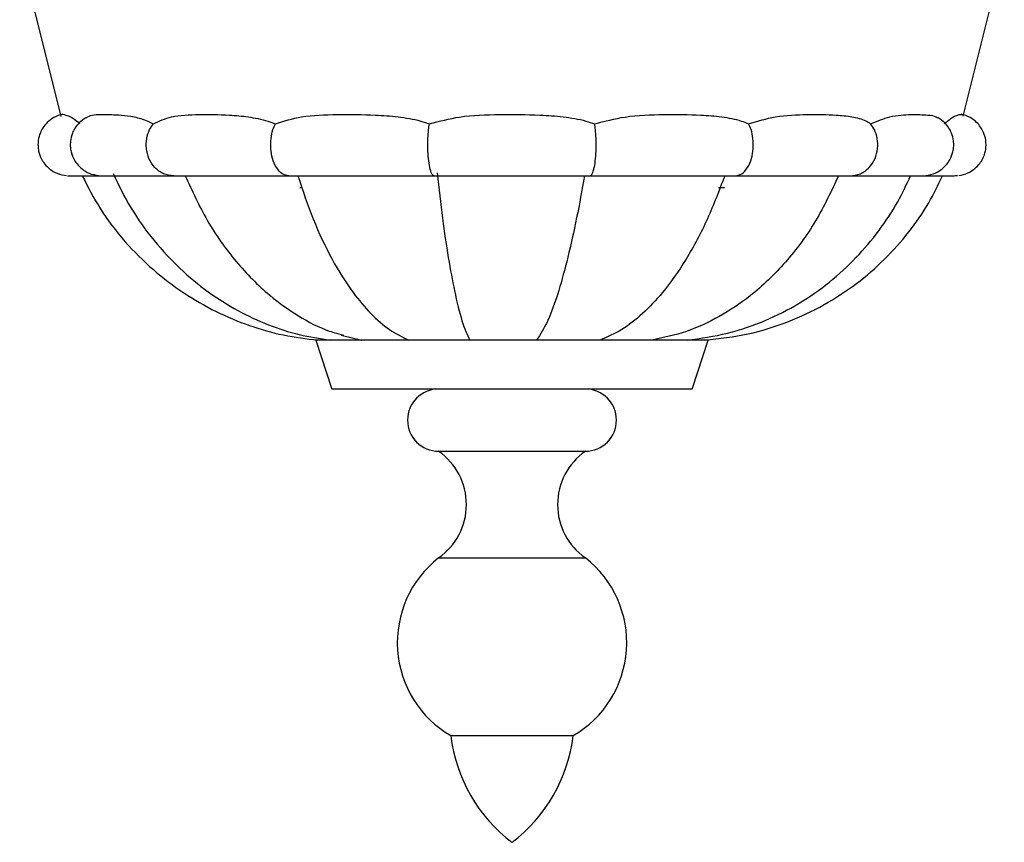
# Model space of a CAD drawing. Header units: millimetres. Extents: x 54 to 123, y 77 to 177.
# Tile 11 of 24: x 100 to 111, y 77 to 86. Entities that reach past the tile are written whole.
import ezdxf

# ---------------------------------------------------------------- set-up
doc = ezdxf.new("R2010")
doc.units = ezdxf.units.MM

msp = doc.modelspace()

# ---------------------------------------------------------------- linework, layer by layer
at = {"color": 7, "linetype": 'Continuous', "lineweight": 25}
for p, q in [((99.534, 87.203), (99.997, 85.349)), ((110.158, 85.353), (110.62, 87.203)), ((100.2, 84.681), (100.238, 84.681)), ((102.689, 84.547), (102.705, 84.547)), ((107.402, 84.547), (107.468, 84.547)), ((102.87, 82.831), (103.049, 82.281)), ((107.284, 82.831), (102.87, 82.831)), ((103.155, 82.886), (103.388, 82.831)), ((103.352, 82.839), (103.382, 82.831)), ((107.106, 82.281), (107.284, 82.831)), ((107.106, 82.281), (103.049, 82.281)), ((104.251, 81.581), (105.903, 81.581)), ((104.251, 80.381), (105.903, 80.381)), ((104.388, 78.381), (105.766, 78.381))]:
    msp.add_line(p, q, dxfattribs=at)
for centre, radius, start, end in [((104.251, 81.931), 0.35, 90, 270), ((105.903, 81.931), 0.35, 270, 90), ((103.832, 80.981), 0.732, 304.913, 55.087), ((106.322, 80.981), 0.732, 124.913, 235.087), ((104.996, 79.427), 1.21, 127.9868, 239.8522), ((105.159, 79.427), 1.21, 300.1478, 52.0132), ((106.144, 78.591), 1.769, 186.8478, 232.8919), ((104.01, 78.591), 1.769, 307.1081, 353.1522)]:
    msp.add_arc(centre, radius, start, end, dxfattribs=at)
for points, knots in [([(100.021, 85.374), (99.986, 85.363), (99.921, 85.344), (99.846, 85.286), (99.797, 85.226), (99.761, 85.158), (99.742, 85.089), (99.739, 85.018), (99.747, 84.946), (99.773, 84.876), (99.817, 84.808), (99.875, 84.751), (99.957, 84.701), (100.025, 84.688), (100.062, 84.682)], [0, 0, 0, 0, 0.107622, 0.199814, 0.276307, 0.338596, 0.42876, 0.486008, 0.547869, 0.645814, 0.712815, 0.793999, 0.890119, 1, 1, 1, 1]), ([(100.003, 85.369), (100.003, 85.369), (100.004, 85.378), (100.041, 85.369), (100.103, 85.348), (100.16, 85.314), (100.2, 85.278), (100.21, 85.268)], [0, 0, 0, 0, 0.003684, 0.422232, 0.664013, 0.909284, 1, 1, 1, 1]), ([(100.282, 85.329), (100.288, 85.334), (100.33, 85.372), (100.463, 85.368), (100.642, 85.371), (100.819, 85.347), (100.943, 85.313), (101.018, 85.277), (101.039, 85.267)], [0, 0, 0, 0, 0.042922, 0.327083, 0.610671, 0.775613, 0.940106, 1, 1, 1, 1]), ([(101.039, 85.267), (101.105, 85.296), (101.255, 85.362), (101.548, 85.371), (101.843, 85.37), (102.107, 85.347), (102.283, 85.313), (102.385, 85.276), (102.413, 85.267)], [0, 0, 0, 0, 0.188833, 0.429261, 0.669203, 0.808906, 0.948233, 1, 1, 1, 1]), ([(102.413, 85.267), (102.509, 85.296), (102.726, 85.362), (103.111, 85.371), (103.478, 85.37), (103.794, 85.348), (103.999, 85.314), (104.115, 85.277), (104.147, 85.266)], [0, 0, 0, 0, 0.188175, 0.427854, 0.667043, 0.806685, 0.945957, 1, 1, 1, 1]), ([(104.147, 85.266), (104.26, 85.295), (104.515, 85.362), (104.939, 85.371), (105.33, 85.37), (105.654, 85.348), (105.861, 85.314), (105.975, 85.277), (106.007, 85.266)], [0, 0, 0, 0, 0.187752, 0.426953, 0.665663, 0.805278, 0.944527, 1, 1, 1, 1]), ([(106.007, 85.266), (106.121, 85.295), (106.381, 85.362), (106.787, 85.371), (107.149, 85.37), (107.439, 85.348), (107.619, 85.314), (107.714, 85.277), (107.741, 85.267)], [0, 0, 0, 0, 0.187569, 0.426593, 0.665124, 0.804754, 0.94402, 1, 1, 1, 1]), ([(107.741, 85.267), (107.842, 85.296), (108.071, 85.362), (108.405, 85.371), (108.689, 85.37), (108.906, 85.348), (109.034, 85.315), (109.097, 85.278), (109.115, 85.267)], [0, 0, 0, 0, 0.187642, 0.426808, 0.665481, 0.805168, 0.94449, 1, 1, 1, 1]), ([(109.115, 85.267), (109.189, 85.296), (109.356, 85.362), (109.574, 85.372), (109.739, 85.368), (109.836, 85.357), (109.866, 85.336), (109.873, 85.331)], [0, 0, 0, 0, 0.222042, 0.505063, 0.787504, 0.952592, 1, 1, 1, 1]), ([(109.944, 85.268), (109.98, 85.297), (110.062, 85.362), (110.127, 85.372), (110.14, 85.368), (110.145, 85.366)], [0, 0, 0, 0, 0.328489, 0.747538, 1, 1, 1, 1]), ([(110.106, 84.683), (110.142, 84.691), (110.208, 84.705), (110.287, 84.757), (110.342, 84.815), (110.384, 84.882), (110.408, 84.951), (110.416, 85.022), (110.411, 85.092), (110.385, 85.185), (110.323, 85.275), (110.232, 85.344), (110.168, 85.363), (110.133, 85.374)], [0, 0, 0, 0, 0.109907, 0.205578, 0.286111, 0.352445, 0.449353, 0.510649, 0.568732, 0.660094, 0.799372, 0.892029, 1, 1, 1, 1]), ([(100.279, 85.333), (100.253, 85.316), (100.205, 85.284), (100.157, 85.221), (100.122, 85.152), (100.105, 85.082), (100.102, 85.01), (100.113, 84.936), (100.143, 84.863), (100.193, 84.795), (100.255, 84.739), (100.343, 84.693), (100.414, 84.685), (100.451, 84.681)], [0, 0, 0, 0, 0.101383, 0.186801, 0.256037, 0.355632, 0.418971, 0.489957, 0.60147, 0.677481, 0.769281, 0.877401, 1, 1, 1, 1]), ([(101.268, 84.681), (101.267, 84.681), (101.229, 84.681), (101.152, 84.696), (101.053, 84.766), (100.986, 84.869), (100.956, 84.985), (100.96, 85.1), (100.99, 85.197), (101.024, 85.246), (101.039, 85.267)], [0, 0, 0, 0, 0.001542, 0.171467, 0.341962, 0.497091, 0.637526, 0.769563, 0.899308, 1, 1, 1, 1]), ([(102.564, 84.681), (102.564, 84.681), (102.539, 84.681), (102.488, 84.696), (102.423, 84.766), (102.378, 84.869), (102.358, 84.985), (102.361, 85.1), (102.381, 85.197), (102.403, 85.245), (102.413, 85.267)], [0, 0, 0, 0, 0.001544, 0.171603, 0.342232, 0.497484, 0.63803, 0.770172, 0.900019, 1, 1, 1, 1]), ([(104.2, 84.681), (104.2, 84.681), (104.191, 84.681), (104.173, 84.696), (104.151, 84.766), (104.135, 84.869), (104.128, 84.985), (104.129, 85.1), (104.136, 85.196), (104.144, 85.245), (104.147, 85.266)], [0, 0, 0, 0, 0.001544, 0.171676, 0.342378, 0.497695, 0.638301, 0.770499, 0.900402, 1, 1, 1, 1]), ([(105.954, 84.681), (105.954, 84.681), (105.963, 84.681), (105.981, 84.696), (106.004, 84.766), (106.019, 84.869), (106.026, 84.985), (106.025, 85.1), (106.018, 85.196), (106.01, 85.245), (106.007, 85.266)], [0, 0, 0, 0, 0.001544, 0.171676, 0.342378, 0.497695, 0.638301, 0.770499, 0.900402, 1, 1, 1, 1]), ([(107.59, 84.681), (107.59, 84.681), (107.616, 84.681), (107.666, 84.696), (107.731, 84.766), (107.776, 84.869), (107.796, 84.985), (107.793, 85.1), (107.773, 85.197), (107.751, 85.245), (107.741, 85.267)], [0, 0, 0, 0, 0.001544, 0.171603, 0.342232, 0.497484, 0.63803, 0.770172, 0.900019, 1, 1, 1, 1]), ([(108.887, 84.681), (108.887, 84.681), (108.925, 84.681), (109.002, 84.696), (109.101, 84.766), (109.168, 84.869), (109.198, 84.985), (109.194, 85.1), (109.164, 85.197), (109.13, 85.246), (109.115, 85.267)], [0, 0, 0, 0, 0.001542, 0.171467, 0.341962, 0.497091, 0.637526, 0.769563, 0.899308, 1, 1, 1, 1]), ([(109.709, 84.681), (109.746, 84.686), (109.816, 84.695), (109.903, 84.742), (109.964, 84.798), (110.013, 84.867), (110.041, 84.939), (110.052, 85.012), (110.049, 85.084), (110.031, 85.153), (109.996, 85.222), (109.948, 85.284), (109.901, 85.316), (109.875, 85.334)], [0, 0, 0, 0, 0.122759, 0.230772, 0.322341, 0.398091, 0.509145, 0.57976, 0.643349, 0.743421, 0.812876, 0.898462, 1, 1, 1, 1]), ([(100.585, 84.705), (100.65, 84.574), (100.78, 84.307), (101.038, 83.95), (101.331, 83.634), (101.648, 83.371), (101.983, 83.159), (102.328, 83), (102.677, 82.886), (102.913, 82.849), (103.03, 82.831)], [0, 0, 0, 0, 0.134712, 0.273742, 0.406748, 0.53429, 0.656875, 0.775004, 0.889198, 1, 1, 1, 1]), ([(104.233, 84.713), (104.253, 84.54), (104.293, 84.195), (104.359, 83.75), (104.433, 83.354), (104.514, 83.022), (104.572, 82.895), (104.601, 82.831)], [0, 0, 0, 0, 0.188803, 0.375263, 0.560576, 0.779086, 1, 1, 1, 1]), ([(100.072, 84.681), (100.085, 84.681), (100.112, 84.681), (100.212, 84.681), (100.333, 84.681), (100.434, 84.681), (100.476, 84.681)], [0, 0, 0, 0, 0.270713, 0.54083, 0.810452, 1, 1, 1, 1]), ([(100.238, 84.681), (100.303, 84.554), (100.439, 84.29), (100.713, 83.937), (101.029, 83.62), (101.374, 83.358), (101.738, 83.148), (102.116, 82.99), (102.5, 82.88), (102.761, 82.847), (102.889, 82.831)], [0, 0, 0, 0, 0.126498, 0.263192, 0.395093, 0.522775, 0.646696, 0.767267, 0.884894, 1, 1, 1, 1]), ([(100.455, 84.681), (100.478, 84.681), (100.525, 84.681), (100.724, 84.681), (100.976, 84.681), (101.183, 84.681), (101.274, 84.681)], [0, 0, 0, 0, 0.264249, 0.528278, 0.79214, 1, 1, 1, 1]), ([(101.271, 84.681), (101.283, 84.681), (101.31, 84.681), (101.413, 84.681), (101.564, 84.681), (101.752, 84.681), (101.964, 84.681), (102.191, 84.681), (102.394, 84.681), (102.519, 84.681), (102.566, 84.681)], [0, 0, 0, 0, 0.1078464, 0.255059, 0.3979458, 0.5365971, 0.6709695, 0.80113, 0.9270741, 1, 1, 1, 1]), ([(101.399, 84.681), (101.477, 84.51), (101.636, 84.161), (101.96, 83.709), (102.311, 83.351), (102.669, 83.097), (102.952, 82.947), (103.129, 82.901), (103.184, 82.887)], [0, 0, 0, 0, 0.201784, 0.411964, 0.616475, 0.773983, 0.929597, 1, 1, 1, 1]), ([(102.565, 84.681), (102.583, 84.681), (102.631, 84.681), (102.758, 84.681), (102.946, 84.681), (103.165, 84.681), (103.349, 84.681), (103.522, 84.681), (103.725, 84.681), (103.962, 84.681), (104.124, 84.681), (104.201, 84.681)], [0, 0, 0, 0, 0.055962, 0.152418, 0.319407, 0.452323, 0.55119, 0.628531, 0.73427, 0.873527, 1, 1, 1, 1]), ([(102.666, 84.681), (102.721, 84.515), (102.835, 84.177), (103.046, 83.735), (103.267, 83.381), (103.486, 83.123), (103.696, 82.937), (103.841, 82.866), (103.913, 82.831)], [0, 0, 0, 0, 0.184009, 0.376607, 0.564956, 0.710737, 0.855387, 1, 1, 1, 1]), ([(104.201, 84.681), (104.264, 84.681), (104.397, 84.681), (104.616, 84.681), (104.813, 84.681), (104.99, 84.681), (105.186, 84.681), (105.436, 84.681), (105.672, 84.681), (105.849, 84.681), (105.925, 84.681), (105.954, 84.681)], [0, 0, 0, 0, 0.126066, 0.264995, 0.37048, 0.447631, 0.546256, 0.678853, 0.84545, 0.941686, 1, 1, 1, 1]), ([(105.894, 84.681), (105.865, 84.52), (105.804, 84.189), (105.706, 83.755), (105.598, 83.358), (105.48, 83.025), (105.396, 82.895), (105.354, 82.831)], [0, 0, 0, 0, 0.179184, 0.369895, 0.558422, 0.779052, 1, 1, 1, 1]), ([(105.953, 84.681), (106.031, 84.681), (106.193, 84.681), (106.431, 84.681), (106.634, 84.681), (106.807, 84.681), (106.99, 84.681), (107.21, 84.681), (107.398, 84.681), (107.524, 84.681), (107.572, 84.681), (107.589, 84.681)], [0, 0, 0, 0, 0.127129, 0.266419, 0.372197, 0.449571, 0.54848, 0.681445, 0.848474, 0.944942, 1, 1, 1, 1]), ([(107.473, 84.681), (107.41, 84.516), (107.281, 84.179), (107.044, 83.737), (106.796, 83.382), (106.55, 83.123), (106.315, 82.938), (106.151, 82.866), (106.069, 82.831)], [0, 0, 0, 0, 0.185503, 0.380296, 0.569592, 0.715003, 0.858144, 1, 1, 1, 1]), ([(108.753, 84.681), (108.672, 84.508), (108.508, 84.157), (108.168, 83.701), (107.797, 83.343), (107.417, 83.089), (107.044, 82.915), (106.781, 82.859), (106.65, 82.831)], [0, 0, 0, 0, 0.186425, 0.379565, 0.56768, 0.712807, 0.856484, 1, 1, 1, 1]), ([(107.049, 82.831), (107.202, 82.852), (107.502, 82.894), (107.926, 83.041), (108.31, 83.235), (108.654, 83.476), (108.954, 83.751), (109.21, 84.056), (109.417, 84.366), (109.518, 84.582), (109.564, 84.681)], [0, 0, 0, 0, 0.141769, 0.277761, 0.409094, 0.536557, 0.660721, 0.782024, 0.900827, 1, 1, 1, 1]), ([(107.249, 82.831), (107.412, 82.849), (107.731, 82.886), (108.182, 83.027), (108.591, 83.219), (108.956, 83.458), (109.276, 83.734), (109.548, 84.041), (109.768, 84.356), (109.876, 84.578), (109.925, 84.681)], [0, 0, 0, 0, 0.143914, 0.281268, 0.413181, 0.540458, 0.663701, 0.783409, 0.900027, 1, 1, 1, 1]), ([(107.589, 84.681), (107.616, 84.681), (107.709, 84.681), (107.873, 84.681), (108.084, 84.681), (108.302, 84.681), (108.512, 84.681), (108.697, 84.681), (108.832, 84.681), (108.866, 84.681), (108.881, 84.681)], [0, 0, 0, 0, 0.041825, 0.146592, 0.26414, 0.394417, 0.537487, 0.69329, 0.861913, 1, 1, 1, 1]), ([(108.881, 84.681), (108.972, 84.681), (109.178, 84.681), (109.431, 84.681), (109.631, 84.681), (109.679, 84.681), (109.702, 84.681)], [0, 0, 0, 0, 0.2074835, 0.4713039, 0.7354586, 1, 1, 1, 1]), ([(109.684, 84.681), (109.726, 84.681), (109.828, 84.681), (109.949, 84.681), (110.05, 84.682), (110.078, 84.682), (110.092, 84.682)], [0, 0, 0, 0, 0.188049, 0.457969, 0.728586, 1, 1, 1, 1])]:
    msp.add_open_spline(points, degree=3, knots=knots, dxfattribs=at)

doc.saveas('drawing.dxf')
